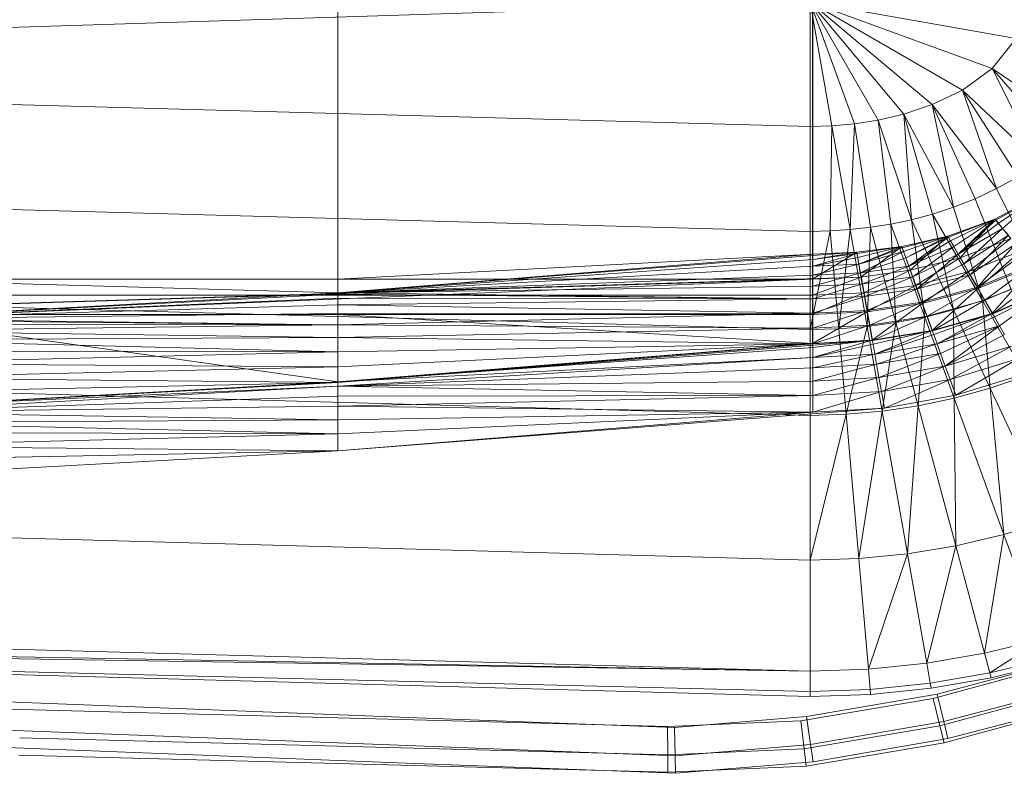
# Model space of a CAD drawing. Header units: metres. Extents: x 391.1 to 427.5, y 12.7 to 28.4.
# Tile 97 of 151: x 407.872 to 408.111, y 27.045 to 27.227. Entities that reach past the tile are written whole.
import ezdxf

# ---------------------------------------------------------------- set-up
doc = ezdxf.new("R2010")
doc.units = ezdxf.units.M
doc.layers.add('A-DETL-____-MBND', color=7, linetype='Continuous', lineweight=18)
doc.layers.add('A-GENM-____-OTLN', color=7, linetype='Continuous', lineweight=18)

# ---------------------------------------------------------------- blocks, each defined once
blk = doc.blocks.new('Family - LONDR55-XX_ZZ-ARQ-CAA-M3D-Londres55-154724-04_ENLLUMENAT_P1')
at = {"layer": 'A-DETL-____-MBND', "color": 253, "true_color": 0xaaaaaa}
for p, q in [((0.3742, 0.40749), (0.36709, 0.72691)), ((0.3742, 0.40749), (0.36709, 0.72691)), ((0.21897, 0.7262), (0.20299, 0.21652)), ((0.21897, 0.7262), (0.23305, 0.21652)), ((0.24439, 0.7262), (0.25847, 0.21652)), ((0.26816, 0.7262), (0.28224, 0.21652)), ((0.28568, 0.7262), (0.26951, 0.2042)), ((0.26951, 0.2042), (0.28565, 0.7256)), ((0.26951, 0.2042), (0.28565, 0.7256)), ((0.27003, 0.21593), (0.28565, 0.7256)), ((0.27003, 0.21593), (0.28565, 0.7256)), ((0.28891, 0.7262), (0.30299, 0.21652)), ((0.32395, 0.7262), (0.33803, 0.21652)), ((0.35083, 0.7262), (0.36491, 0.21652)), ((0.35578, 0.7262), (0.36491, 0.21652)), ((0.35697, 0.7262), (0.36491, 0.21652)), ((0.35697, 0.7262), (0.36986, 0.21652)), ((0.35697, 0.7262), (0.37104, 0.21652)), ((0.27003, 0.44571), (0.27003, 0.33082)), ((0.27003, 0.44571), (0.2733, 0.33082)), ((0.27003, 0.44571), (0.27003, 0.33082)), ((0.27003, 0.44571), (0.2733, 0.33082)), ((0.27003, 0.21593), (0.27965, 0.44571)), ((0.27003, 0.21593), (0.27965, 0.44571)), ((0.27003, 0.44571), (0.27003, 0.33082)), ((0.27003, 0.44571), (0.27003, 0.33082)), ((0.27965, 0.44571), (0.2733, 0.33082)), ((0.2733, 0.33082), (0.27965, 0.44571)), ((0.27965, 0.44571), (0.2733, 0.33082)), ((0.2733, 0.33082), (0.27965, 0.44571)), ((0.27965, 0.44571), (0.27362, 0.33082)), ((0.27362, 0.33082), (0.27965, 0.44571)), ((0.27392, 0.44571), (0.27392, 0.33082)), ((0.27392, 0.44571), (0.27392, 0.33082)), ((0.27965, 0.44571), (0.2746, 0.33082)), ((0.2746, 0.33082), (0.27965, 0.44571)), ((0.27965, 0.44571), (0.2762, 0.33082)), ((0.2762, 0.33082), (0.27965, 0.44571)), ((0.27965, 0.44571), (0.27837, 0.33082)), ((0.27837, 0.33082), (0.27965, 0.44571)), ((0.27859, 0.44571), (0.27859, 0.33082)), ((0.27859, 0.44571), (0.29491, 0.33082)), ((0.27859, 0.44571), (0.27859, 0.33082)), ((0.27859, 0.44571), (0.29491, 0.33082)), ((0.27965, 0.44571), (0.28105, 0.33082)), ((0.27965, 0.44571), (0.28105, 0.33082)), ((0.27996, 0.44571), (0.28105, 0.33082)), ((0.27996, 0.44571), (0.28105, 0.33082)), ((0.28094, 0.44571), (0.28105, 0.33082)), ((0.28094, 0.44571), (0.28105, 0.33082)), ((0.28254, 0.44571), (0.28105, 0.33082)), ((0.28105, 0.33082), (0.28254, 0.44571)), ((0.28254, 0.44571), (0.28415, 0.33082)), ((0.28254, 0.44571), (0.28415, 0.33082)), ((0.28471, 0.44571), (0.28415, 0.33082)), ((0.28415, 0.33082), (0.28471, 0.44571)), ((0.28471, 0.44571), (0.28758, 0.33082)), ((0.28471, 0.44571), (0.28758, 0.33082)), ((0.28739, 0.44571), (0.28758, 0.33082)), ((0.28739, 0.44571), (0.28758, 0.33082)), ((0.29049, 0.44571), (0.28758, 0.33082)), ((0.28758, 0.33082), (0.29049, 0.44571)), ((0.29049, 0.44571), (0.29124, 0.33082)), ((0.29049, 0.44571), (0.29124, 0.33082)), ((0.29392, 0.44571), (0.29124, 0.33082)), ((0.29124, 0.33082), (0.29392, 0.44571)), ((0.29392, 0.44571), (0.29501, 0.33082)), ((0.29392, 0.44571), (0.29501, 0.33082)), ((0.30126, 0.44572), (0.29491, 0.33082)), ((0.29491, 0.33082), (0.30126, 0.44572)), ((0.29758, 0.44571), (0.29501, 0.33082)), ((0.29501, 0.33082), (0.29758, 0.44571)), ((0.29501, 0.33082), (0.30135, 0.44571)), ((0.30126, 0.44572), (0.29591, 0.33077)), ((0.29591, 0.33077), (0.30126, 0.44572)), ((0.29591, 0.33077), (0.30226, 0.44566)), ((0.29591, 0.33077), (0.30226, 0.44566)), ((0.30226, 0.44566), (0.29837, 0.33077)), ((0.29837, 0.33077), (0.30226, 0.44566)), ((0.30226, 0.44566), (0.3008, 0.33077)), ((0.3008, 0.33077), (0.30226, 0.44566)), ((0.30226, 0.44566), (0.30408, 0.33077)), ((0.30226, 0.44566), (0.30408, 0.33077)), ((0.30471, 0.44566), (0.30408, 0.33077)), ((0.30408, 0.33077), (0.30471, 0.44566)), ((0.30471, 0.44566), (0.3075, 0.33077)), ((0.30471, 0.44566), (0.3075, 0.33077)), ((0.30715, 0.44566), (0.3075, 0.33077)), ((0.30715, 0.44566), (0.3075, 0.33077)), ((0.31043, 0.44566), (0.3075, 0.33077)), ((0.3075, 0.33077), (0.31043, 0.44566)), ((0.31043, 0.44566), (0.3116, 0.33076)), ((0.31043, 0.44566), (0.3116, 0.33076)), ((0.31384, 0.44566), (0.3116, 0.33076)), ((0.3116, 0.33076), (0.31384, 0.44566)), ((0.3116, 0.33076), (0.31794, 0.44566)), ((0.37612, 0.31375), (0.37121, 0.44025)), ((0.37612, 0.31375), (0.37121, 0.44025)), ((0.37121, 0.44025), (0.37612, 0.31375)), ((0.37612, 0.31375), (0.37121, 0.44025)), ((0.37805, 0.44054), (0.38296, 0.31404)), ((0.37805, 0.44054), (0.38296, 0.31404)), ((0.38227, 0.44073), (0.38718, 0.31422)), ((0.38227, 0.44073), (0.38718, 0.31422)), ((0.37833, 0.25103), (0.3742, 0.40749)), ((0.37833, 0.25103), (0.3742, 0.40749)), ((0.38517, 0.25097), (0.38104, 0.40776)), ((0.38517, 0.25097), (0.38104, 0.40776)), ((0.3894, 0.25093), (0.38526, 0.40793)), ((0.3894, 0.25093), (0.38526, 0.40793)), ((0.13594, 0.33082), (0.27003, 0.33082)), ((0.13594, 0.33082), (0.27003, 0.33082)), ((0.13594, 0.33082), (0.27003, 0.33082)), ((0.13594, 0.33082), (0.27003, 0.33082)), ((0.26396, 0.21587), (0.27003, 0.33082)), ((0.2733, 0.33082), (0.26396, 0.21587)), ((0.26396, 0.21587), (0.27003, 0.33082)), ((0.2733, 0.33082), (0.26396, 0.21587)), ((0.26396, 0.21587), (0.2733, 0.33082)), ((0.26396, 0.21587), (0.27003, 0.33082)), ((0.26396, 0.21587), (0.27003, 0.33082)), ((0.2733, 0.33082), (0.26428, 0.21587)), ((0.26428, 0.21587), (0.2733, 0.33082)), ((0.2733, 0.33082), (0.26526, 0.21587)), ((0.26526, 0.21587), (0.2733, 0.33082)), ((0.2733, 0.33082), (0.26686, 0.21587)), ((0.26686, 0.21587), (0.2733, 0.33082)), ((0.2733, 0.33082), (0.26903, 0.21587)), ((0.26903, 0.21587), (0.2733, 0.33082)), ((0.27003, 0.33082), (0.27003, 0.21593)), ((0.27003, 0.33082), (0.2733, 0.33082)), ((0.27003, 0.33082), (0.27003, 0.21593)), ((0.2733, 0.33082), (0.27003, 0.21593)), ((0.27003, 0.33082), (0.27003, 0.21593)), ((0.27003, 0.21593), (0.2733, 0.33082)), ((0.27003, 0.21593), (0.27003, 0.33082)), ((0.27003, 0.33082), (0.27392, 0.33082)), ((0.27003, 0.33082), (0.27392, 0.33082)), ((0.27003, 0.33082), (0.27003, 0.21593)), ((0.2733, 0.33082), (0.2717, 0.21587)), ((0.2717, 0.21587), (0.2733, 0.33082)), ((0.2733, 0.33082), (0.27481, 0.21587)), ((0.2733, 0.33082), (0.27362, 0.33082)), ((0.2733, 0.33082), (0.27481, 0.21587)), ((0.2733, 0.33082), (0.27362, 0.33082)), ((0.27362, 0.33082), (0.27481, 0.21587)), ((0.27362, 0.33082), (0.2746, 0.33082)), ((0.27362, 0.33082), (0.27481, 0.21587)), ((0.27362, 0.33082), (0.2746, 0.33082)), ((0.27392, 0.33082), (0.27392, 0.21593)), ((0.27392, 0.33082), (0.27859, 0.33082)), ((0.27392, 0.33082), (0.27859, 0.33082)), ((0.27392, 0.33082), (0.27392, 0.21593)), ((0.2746, 0.33082), (0.27481, 0.21587)), ((0.2746, 0.33082), (0.2762, 0.33082)), ((0.2746, 0.33082), (0.27481, 0.21587)), ((0.2746, 0.33082), (0.2762, 0.33082)), ((0.2762, 0.33082), (0.27481, 0.21587)), ((0.27481, 0.21587), (0.2762, 0.33082)), ((0.2762, 0.33082), (0.27824, 0.21587)), ((0.2762, 0.33082), (0.27837, 0.33082)), ((0.2762, 0.33082), (0.27824, 0.21587)), ((0.2762, 0.33082), (0.27837, 0.33082)), ((0.27837, 0.33082), (0.27824, 0.21587)), ((0.27824, 0.21587), (0.27837, 0.33082)), ((0.27824, 0.21587), (0.28105, 0.33082)), ((0.27824, 0.21587), (0.28105, 0.33082)), ((0.27837, 0.33082), (0.28105, 0.33082)), ((0.27837, 0.33082), (0.28105, 0.33082)), ((0.27859, 0.33082), (0.27859, 0.21593)), ((0.29491, 0.33082), (0.27859, 0.33082)), ((0.27859, 0.33082), (0.28557, 0.21593)), ((0.27859, 0.33082), (0.27859, 0.21593)), ((0.27859, 0.33082), (0.29491, 0.33082)), ((0.27859, 0.33082), (0.28557, 0.21593)), ((0.28105, 0.33082), (0.28189, 0.21587)), ((0.28105, 0.33082), (0.28415, 0.33082)), ((0.28105, 0.33082), (0.28189, 0.21587)), ((0.28105, 0.33082), (0.28415, 0.33082)), ((0.28415, 0.33082), (0.28189, 0.21587)), ((0.28189, 0.21587), (0.28415, 0.33082)), ((0.28415, 0.33082), (0.28567, 0.21587)), ((0.28415, 0.33082), (0.28758, 0.33082)), ((0.28415, 0.33082), (0.28758, 0.33082)), ((0.28415, 0.33082), (0.28567, 0.21587)), ((0.2849, 0.20142), (0.29501, 0.33082)), ((0.29491, 0.33082), (0.28557, 0.21593)), ((0.28557, 0.21593), (0.29491, 0.33082)), ((0.28758, 0.33082), (0.28567, 0.21587)), ((0.28567, 0.21587), (0.29501, 0.33082)), ((0.28567, 0.21587), (0.28758, 0.33082)), ((0.28567, 0.21587), (0.29124, 0.33082)), ((0.28567, 0.21587), (0.29124, 0.33082)), ((0.28567, 0.21587), (0.29501, 0.33082)), ((0.29491, 0.33082), (0.28657, 0.21587)), ((0.28657, 0.21587), (0.29491, 0.33082)), ((0.28758, 0.33082), (0.29124, 0.33082)), ((0.28758, 0.33082), (0.29124, 0.33082)), ((0.29491, 0.33082), (0.28902, 0.21587)), ((0.28902, 0.21587), (0.29491, 0.33082)), ((0.28902, 0.21587), (0.29591, 0.33077)), ((0.28902, 0.21587), (0.29591, 0.33077)), ((0.29124, 0.33082), (0.29501, 0.33082)), ((0.29124, 0.33082), (0.29501, 0.33082)), ((0.29591, 0.33077), (0.29146, 0.21587)), ((0.29146, 0.21587), (0.29591, 0.33077)), ((0.29591, 0.33077), (0.29474, 0.21587)), ((0.29474, 0.21587), (0.29591, 0.33077)), ((0.29491, 0.33082), (0.29591, 0.33077)), ((0.29491, 0.33082), (0.29591, 0.33077)), ((0.29591, 0.33077), (0.29816, 0.21587)), ((0.29591, 0.33077), (0.29837, 0.33077)), ((0.29591, 0.33077), (0.29816, 0.21587)), ((0.29591, 0.33077), (0.29837, 0.33077)), ((0.29837, 0.33077), (0.29816, 0.21587)), ((0.29816, 0.21587), (0.29837, 0.33077)), ((0.29816, 0.21587), (0.3008, 0.33077)), ((0.29816, 0.21587), (0.3008, 0.33077)), ((0.29837, 0.33077), (0.3008, 0.33077)), ((0.29837, 0.33077), (0.3008, 0.33077)), ((0.3008, 0.33077), (0.30225, 0.21587)), ((0.3008, 0.33077), (0.30408, 0.33077)), ((0.3008, 0.33077), (0.30225, 0.21587)), ((0.3008, 0.33077), (0.30408, 0.33077)), ((0.30124, 0.19854), (0.3116, 0.33076)), ((0.30408, 0.33077), (0.30225, 0.21587)), ((0.30225, 0.21587), (0.30408, 0.33077)), ((0.30225, 0.21587), (0.3075, 0.33077)), ((0.30225, 0.21587), (0.3075, 0.33077)), ((0.30225, 0.21587), (0.3116, 0.33076)), ((0.30225, 0.21587), (0.3116, 0.33076)), ((0.30408, 0.33077), (0.3075, 0.33077)), ((0.30408, 0.33077), (0.3075, 0.33077)), ((0.3075, 0.33077), (0.3116, 0.33076)), ((0.3075, 0.33077), (0.3116, 0.33076)), ((0.37858, 0.24933), (0.37612, 0.31375)), ((0.37858, 0.24933), (0.37612, 0.31375)), ((0.37612, 0.31375), (0.37858, 0.24933)), ((0.37858, 0.24933), (0.37612, 0.31375)), ((0.38296, 0.31404), (0.38543, 0.24916)), ((0.38296, 0.31404), (0.38543, 0.24916)), ((0.38718, 0.31422), (0.38966, 0.24905)), ((0.38718, 0.31422), (0.38966, 0.24905)), ((0.37692, 0.21873), (0.37833, 0.25103)), ((0.37692, 0.21873), (0.37833, 0.25103)), ((0.38517, 0.25097), (0.37833, 0.25103)), ((0.37833, 0.25103), (0.38517, 0.25097)), ((0.38373, 0.21793), (0.38517, 0.25097)), ((0.38373, 0.21793), (0.38517, 0.25097)), ((0.3894, 0.25093), (0.38517, 0.25097)), ((0.38517, 0.25097), (0.3894, 0.25093)), ((0.38794, 0.21744), (0.3894, 0.25093)), ((0.38794, 0.21744), (0.3894, 0.25093)), ((0.3759, 0.21736), (0.37858, 0.24933)), ((0.3759, 0.21736), (0.37858, 0.24933)), ((0.37858, 0.24933), (0.3759, 0.21736)), ((0.3759, 0.21736), (0.37858, 0.24933)), ((0.38543, 0.24916), (0.37858, 0.24933)), ((0.37858, 0.24933), (0.38543, 0.24916)), ((0.38543, 0.24916), (0.38269, 0.2164)), ((0.38543, 0.24916), (0.38269, 0.2164)), ((0.38966, 0.24905), (0.38543, 0.24916)), ((0.38543, 0.24916), (0.38966, 0.24905)), ((0.38966, 0.24905), (0.38688, 0.2158)), ((0.38966, 0.24905), (0.38688, 0.2158)), ((0.37046, 0.18578), (0.3759, 0.21736)), ((0.37046, 0.18578), (0.3759, 0.21736)), ((0.3759, 0.21736), (0.37046, 0.18578)), ((0.37046, 0.18578), (0.3759, 0.21736)), ((0.37152, 0.18674), (0.37692, 0.21873)), ((0.37152, 0.18674), (0.37692, 0.21873)), ((0.38269, 0.2164), (0.3759, 0.21736)), ((0.3759, 0.21736), (0.38269, 0.2164)), ((0.38373, 0.21793), (0.37692, 0.21873)), ((0.37692, 0.21873), (0.38373, 0.21793)), ((0.3782, 0.18512), (0.38373, 0.21793)), ((0.3782, 0.18512), (0.38373, 0.21793)), ((0.38232, 0.18411), (0.38794, 0.21744)), ((0.38232, 0.18411), (0.38794, 0.21744)), ((0.38794, 0.21744), (0.38373, 0.21793)), ((0.38373, 0.21793), (0.38794, 0.21744)), ((0.27003, 0.21593), (0.13594, 0.21593)), ((0.13594, 0.21593), (0.27003, 0.21593)), ((0.142, 0.21587), (0.26396, 0.21587)), ((0.142, 0.21587), (0.26396, 0.21587)), ((0.20299, 0.21652), (0.21178, 0.16667)), ((0.20299, 0.21652), (0.21904, 0.17244)), ((0.23305, 0.21652), (0.20299, 0.21652)), ((0.20299, 0.21652), (0.22426, 0.17968)), ((0.20299, 0.21652), (0.22776, 0.18699)), ((0.20299, 0.21652), (0.23005, 0.19381)), ((0.20299, 0.21652), (0.23151, 0.20005)), ((0.20299, 0.21652), (0.23241, 0.20581)), ((0.20299, 0.21652), (0.2329, 0.21124)), ((0.23305, 0.21652), (0.2329, 0.21124)), ((0.25847, 0.21652), (0.23305, 0.21652)), ((0.25847, 0.21652), (0.25836, 0.21167)), ((0.28224, 0.21652), (0.25836, 0.21167)), ((0.25847, 0.21652), (0.28224, 0.21652)), ((0.26352, 0.20519), (0.27003, 0.21593)), ((0.26352, 0.20519), (0.27003, 0.21593)), ((0.26396, 0.21587), (0.26352, 0.20519)), ((0.26352, 0.20519), (0.26526, 0.21587)), ((0.26352, 0.20519), (0.26396, 0.21587)), ((0.26352, 0.20519), (0.26428, 0.21587)), ((0.26352, 0.20519), (0.26428, 0.21587)), ((0.26352, 0.20519), (0.26526, 0.21587)), ((0.26352, 0.20519), (0.26396, 0.21587)), ((0.26352, 0.20519), (0.26396, 0.21587)), ((0.26526, 0.21587), (0.26383, 0.20514)), ((0.26383, 0.20514), (0.26686, 0.21587)), ((0.26383, 0.20514), (0.26526, 0.21587)), ((0.26383, 0.20514), (0.26686, 0.21587)), ((0.27003, 0.21593), (0.26396, 0.21587)), ((0.26396, 0.21587), (0.27003, 0.21593)), ((0.26396, 0.21587), (0.27003, 0.21593)), ((0.26396, 0.21587), (0.26428, 0.21587)), ((0.26396, 0.21587), (0.26428, 0.21587)), ((0.26428, 0.21587), (0.26526, 0.21587)), ((0.26428, 0.21587), (0.26526, 0.21587)), ((0.26686, 0.21587), (0.2648, 0.20497)), ((0.2648, 0.20497), (0.26686, 0.21587)), ((0.26526, 0.21587), (0.26686, 0.21587)), ((0.26526, 0.21587), (0.26686, 0.21587)), ((0.26686, 0.21587), (0.26637, 0.20469)), ((0.26637, 0.20469), (0.26686, 0.21587)), ((0.26637, 0.20469), (0.26903, 0.21587)), ((0.26637, 0.20469), (0.26903, 0.21587)), ((0.26686, 0.21587), (0.26903, 0.21587)), ((0.26686, 0.21587), (0.26903, 0.21587)), ((0.26903, 0.21587), (0.26851, 0.20431)), ((0.26851, 0.20431), (0.26903, 0.21587)), ((0.26851, 0.20431), (0.2717, 0.21587)), ((0.26851, 0.20431), (0.2717, 0.21587)), ((0.26903, 0.21587), (0.2717, 0.21587)), ((0.26903, 0.21587), (0.2717, 0.21587)), ((0.27003, 0.21593), (0.26951, 0.2042)), ((0.26951, 0.2042), (0.27003, 0.21593)), ((0.27003, 0.21593), (0.26951, 0.2042)), ((0.26951, 0.2042), (0.27003, 0.21593)), ((0.26951, 0.2042), (0.27392, 0.21593)), ((0.26951, 0.2042), (0.27392, 0.21593)), ((0.27003, 0.21593), (0.27392, 0.21593)), ((0.27003, 0.21593), (0.27392, 0.21593)), ((0.2717, 0.21587), (0.27115, 0.20385)), ((0.27115, 0.20385), (0.2717, 0.21587)), ((0.27115, 0.20385), (0.27481, 0.21587)), ((0.27115, 0.20385), (0.27481, 0.21587)), ((0.2717, 0.21587), (0.27481, 0.21587)), ((0.2717, 0.21587), (0.27481, 0.21587)), ((0.27392, 0.21593), (0.27334, 0.20352)), ((0.27334, 0.20352), (0.27392, 0.21593)), ((0.27334, 0.20352), (0.27859, 0.21593)), ((0.27334, 0.20352), (0.27859, 0.21593)), ((0.27392, 0.21593), (0.27859, 0.21593)), ((0.27392, 0.21593), (0.27859, 0.21593)), ((0.27481, 0.21587), (0.2742, 0.20331)), ((0.2742, 0.20331), (0.27481, 0.21587)), ((0.2742, 0.20331), (0.27824, 0.21587)), ((0.2742, 0.20331), (0.27824, 0.21587)), ((0.27481, 0.21587), (0.27824, 0.21587)), ((0.27481, 0.21587), (0.27824, 0.21587)), ((0.27824, 0.21587), (0.27758, 0.20272)), ((0.27758, 0.20272), (0.27824, 0.21587)), ((0.27758, 0.20272), (0.28189, 0.21587)), ((0.27758, 0.20272), (0.28189, 0.21587)), ((0.27859, 0.21593), (0.27794, 0.20271)), ((0.27794, 0.20271), (0.27859, 0.21593)), ((0.27794, 0.20271), (0.28557, 0.21593)), ((0.27794, 0.20271), (0.28557, 0.21593)), ((0.27824, 0.21587), (0.28189, 0.21587)), ((0.27824, 0.21587), (0.28189, 0.21587)), ((0.27859, 0.21593), (0.28557, 0.21593)), ((0.28557, 0.21593), (0.27859, 0.21593)), ((0.28189, 0.21587), (0.28118, 0.20208)), ((0.28118, 0.20208), (0.28189, 0.21587)), ((0.28118, 0.20208), (0.28567, 0.21587)), ((0.28118, 0.20208), (0.28567, 0.21587)), ((0.28189, 0.21587), (0.28567, 0.21587)), ((0.28189, 0.21587), (0.28567, 0.21587)), ((0.28224, 0.21652), (0.28205, 0.2096)), ((0.28224, 0.21652), (0.30299, 0.21652)), ((0.28557, 0.21593), (0.28482, 0.2015)), ((0.28482, 0.2015), (0.28557, 0.21593)), ((0.28482, 0.2015), (0.28657, 0.21587)), ((0.28482, 0.2015), (0.28902, 0.21587)), ((0.28482, 0.2015), (0.28657, 0.21587)), ((0.28482, 0.2015), (0.28902, 0.21587)), ((0.28567, 0.21587), (0.2849, 0.20142)), ((0.2849, 0.20142), (0.28567, 0.21587)), ((0.28557, 0.21593), (0.28657, 0.21587)), ((0.28557, 0.21593), (0.28657, 0.21587)), ((0.28902, 0.21587), (0.28579, 0.20127)), ((0.28579, 0.20127), (0.28902, 0.21587)), ((0.28657, 0.21587), (0.28902, 0.21587)), ((0.28657, 0.21587), (0.28902, 0.21587)), ((0.28902, 0.21587), (0.28821, 0.20085)), ((0.28821, 0.20085), (0.28902, 0.21587)), ((0.28821, 0.20085), (0.29146, 0.21587)), ((0.28821, 0.20085), (0.29146, 0.21587)), ((0.28902, 0.21587), (0.29146, 0.21587)), ((0.28902, 0.21587), (0.29146, 0.21587)), ((0.29146, 0.21587), (0.29061, 0.20042)), ((0.29061, 0.20042), (0.29146, 0.21587)), ((0.29061, 0.20042), (0.29474, 0.21587)), ((0.29061, 0.20042), (0.29474, 0.21587)), ((0.29146, 0.21587), (0.29474, 0.21587)), ((0.29146, 0.21587), (0.29474, 0.21587)), ((0.29474, 0.21587), (0.29384, 0.19985)), ((0.29384, 0.19985), (0.29474, 0.21587)), ((0.29384, 0.19985), (0.29816, 0.21587)), ((0.29384, 0.19985), (0.29816, 0.21587)), ((0.29474, 0.21587), (0.29816, 0.21587)), ((0.29474, 0.21587), (0.29816, 0.21587)), ((0.29816, 0.21587), (0.2972, 0.19926)), ((0.2972, 0.19926), (0.29816, 0.21587)), ((0.2972, 0.19926), (0.30225, 0.21587)), ((0.2972, 0.19926), (0.30225, 0.21587)), ((0.29816, 0.21587), (0.30225, 0.21587)), ((0.29816, 0.21587), (0.30225, 0.21587)), ((0.30225, 0.21587), (0.30124, 0.19854)), ((0.30124, 0.19854), (0.30225, 0.21587)), ((0.30299, 0.21652), (0.30274, 0.20779)), ((0.33803, 0.21652), (0.30274, 0.20779)), ((0.30299, 0.21652), (0.33803, 0.21652)), ((0.33803, 0.21652), (0.33765, 0.20474)), ((0.33803, 0.21652), (0.36491, 0.21652)), ((0.36491, 0.21652), (0.36443, 0.20239)), ((0.36986, 0.21652), (0.36491, 0.21652)), ((0.36986, 0.21652), (0.36936, 0.20196)), ((0.37104, 0.21652), (0.36986, 0.21652)), ((0.37104, 0.21652), (0.37054, 0.20186)), ((0.38269, 0.2164), (0.37714, 0.18417)), ((0.38269, 0.2164), (0.37714, 0.18417)), ((0.38688, 0.2158), (0.38126, 0.18317)), ((0.38688, 0.2158), (0.38126, 0.18317)), ((0.38688, 0.2158), (0.38269, 0.2164)), ((0.38269, 0.2164), (0.38688, 0.2158)), ((0.2329, 0.21124), (0.23241, 0.20581)), ((0.25836, 0.21167), (0.2329, 0.21124)), ((0.2329, 0.21124), (0.25803, 0.20681)), ((0.25836, 0.21167), (0.25803, 0.20681)), ((0.25836, 0.21167), (0.28205, 0.2096)), ((0.28205, 0.2096), (0.25803, 0.20681)), ((0.28205, 0.2096), (0.28149, 0.20268)), ((0.30274, 0.20779), (0.28149, 0.20268)), ((0.28205, 0.2096), (0.30274, 0.20779)), ((0.30274, 0.20779), (0.30196, 0.19907)), ((0.30274, 0.20779), (0.33765, 0.20474)), ((0.23241, 0.20581), (0.23151, 0.20005)), ((0.25803, 0.20681), (0.23241, 0.20581)), ((0.23241, 0.20581), (0.25747, 0.20192)), ((0.25803, 0.20681), (0.25747, 0.20192)), ((0.25803, 0.20681), (0.28149, 0.20268)), ((0.26352, 0.20519), (0.26214, 0.19434)), ((0.26214, 0.19434), (0.26352, 0.20519)), ((0.26352, 0.20519), (0.26214, 0.19434)), ((0.26214, 0.19434), (0.26352, 0.20519)), ((0.26214, 0.19434), (0.26383, 0.20514)), ((0.26214, 0.19434), (0.26383, 0.20514)), ((0.26214, 0.19434), (0.2648, 0.20497)), ((0.26214, 0.19434), (0.2648, 0.20497)), ((0.26352, 0.20519), (0.26383, 0.20514)), ((0.26352, 0.20519), (0.26383, 0.20514)), ((0.26352, 0.20519), (0.26951, 0.2042)), ((0.26352, 0.20519), (0.26951, 0.2042)), ((0.26383, 0.20514), (0.2648, 0.20497)), ((0.26383, 0.20514), (0.2648, 0.20497)), ((0.2648, 0.20497), (0.26637, 0.20469)), ((0.2648, 0.20497), (0.26637, 0.20469)), ((0.28149, 0.20268), (0.25747, 0.20192)), ((0.26214, 0.19434), (0.26637, 0.20469)), ((0.26214, 0.19434), (0.26637, 0.20469)), ((0.26214, 0.19434), (0.26951, 0.2042)), ((0.26214, 0.19434), (0.26951, 0.2042)), ((0.26637, 0.20469), (0.26244, 0.19423)), ((0.26244, 0.19423), (0.26637, 0.20469)), ((0.26637, 0.20469), (0.26336, 0.19389)), ((0.26336, 0.19389), (0.26637, 0.20469)), ((0.26336, 0.19389), (0.26851, 0.20431)), ((0.26336, 0.19389), (0.26851, 0.20431)), ((0.26851, 0.20431), (0.26486, 0.19335)), ((0.26486, 0.19335), (0.26851, 0.20431)), ((0.26637, 0.20469), (0.26851, 0.20431)), ((0.26637, 0.20469), (0.26851, 0.20431)), ((0.26851, 0.20431), (0.2669, 0.1926)), ((0.2669, 0.1926), (0.26851, 0.20431)), ((0.2669, 0.1926), (0.27115, 0.20385)), ((0.2669, 0.1926), (0.27115, 0.20385)), ((0.26951, 0.2042), (0.26786, 0.19232)), ((0.26951, 0.2042), (0.26786, 0.19232)), ((0.26786, 0.19232), (0.26951, 0.2042)), ((0.26786, 0.19232), (0.27334, 0.20352)), ((0.26786, 0.19232), (0.27334, 0.20352)), ((0.26851, 0.20431), (0.27115, 0.20385)), ((0.26851, 0.20431), (0.27115, 0.20385)), ((0.27115, 0.20385), (0.26942, 0.19169)), ((0.26942, 0.19169), (0.27115, 0.20385)), ((0.26942, 0.19169), (0.2742, 0.20331)), ((0.26942, 0.19169), (0.2742, 0.20331)), ((0.26951, 0.2042), (0.27334, 0.20352)), ((0.26951, 0.2042), (0.27334, 0.20352)), ((0.27115, 0.20385), (0.2742, 0.20331)), ((0.27115, 0.20385), (0.2742, 0.20331)), ((0.27334, 0.20352), (0.27152, 0.19099)), ((0.27152, 0.19099), (0.27334, 0.20352)), ((0.27152, 0.19099), (0.27794, 0.20271)), ((0.27152, 0.19099), (0.27794, 0.20271)), ((0.2742, 0.20331), (0.27233, 0.19063)), ((0.27233, 0.19063), (0.2742, 0.20331)), ((0.27233, 0.19063), (0.27758, 0.20272)), ((0.27233, 0.19063), (0.27758, 0.20272)), ((0.27334, 0.20352), (0.27794, 0.20271)), ((0.27334, 0.20352), (0.27794, 0.20271)), ((0.2742, 0.20331), (0.27758, 0.20272)), ((0.2742, 0.20331), (0.27758, 0.20272)), ((0.27758, 0.20272), (0.27556, 0.18945)), ((0.27556, 0.18945), (0.27758, 0.20272)), ((0.27794, 0.20271), (0.27591, 0.18939)), ((0.27591, 0.18939), (0.27794, 0.20271)), ((0.27758, 0.20272), (0.28118, 0.20208)), ((0.27758, 0.20272), (0.28118, 0.20208)), ((0.27794, 0.20271), (0.28482, 0.2015)), ((0.27794, 0.20271), (0.28482, 0.2015)), ((0.28149, 0.20268), (0.28055, 0.19574)), ((0.28149, 0.20268), (0.30196, 0.19907)), ((0.33765, 0.20474), (0.30196, 0.19907)), ((0.33765, 0.20474), (0.3365, 0.19298)), ((0.33765, 0.20474), (0.36443, 0.20239)), ((0.25747, 0.20192), (0.25668, 0.19698)), ((0.25747, 0.20192), (0.28055, 0.19574)), ((0.27556, 0.18945), (0.28118, 0.20208)), ((0.27556, 0.18945), (0.28118, 0.20208)), ((0.27591, 0.18939), (0.28482, 0.2015)), ((0.27591, 0.18939), (0.28482, 0.2015)), ((0.28118, 0.20208), (0.27899, 0.1882)), ((0.27899, 0.1882), (0.28118, 0.20208)), ((0.27899, 0.1882), (0.2849, 0.20142)), ((0.27899, 0.1882), (0.2849, 0.20142)), ((0.28118, 0.20208), (0.2849, 0.20142)), ((0.28118, 0.20208), (0.2849, 0.20142)), ((0.28482, 0.2015), (0.28247, 0.187)), ((0.28247, 0.187), (0.28482, 0.2015)), ((0.28247, 0.187), (0.28579, 0.20127)), ((0.28247, 0.187), (0.28579, 0.20127)), ((0.28247, 0.187), (0.28821, 0.20085)), ((0.28247, 0.187), (0.28821, 0.20085)), ((0.2849, 0.20142), (0.28254, 0.18691)), ((0.28821, 0.20085), (0.28339, 0.18661)), ((0.28339, 0.18661), (0.28821, 0.20085)), ((0.28482, 0.2015), (0.28579, 0.20127)), ((0.28482, 0.2015), (0.28579, 0.20127)), ((0.28821, 0.20085), (0.28569, 0.18577)), ((0.28569, 0.18577), (0.28821, 0.20085)), ((0.28569, 0.18577), (0.29061, 0.20042)), ((0.28569, 0.18577), (0.29061, 0.20042)), ((0.28579, 0.20127), (0.28821, 0.20085)), ((0.28579, 0.20127), (0.28821, 0.20085)), ((0.29061, 0.20042), (0.28798, 0.18494)), ((0.28798, 0.18494), (0.29061, 0.20042)), ((0.28821, 0.20085), (0.29061, 0.20042)), ((0.28821, 0.20085), (0.29061, 0.20042)), ((0.29061, 0.20042), (0.29384, 0.19985)), ((0.29061, 0.20042), (0.29384, 0.19985)), ((0.36443, 0.20239), (0.3365, 0.19298)), ((0.36443, 0.20239), (0.363, 0.1883)), ((0.36443, 0.20239), (0.36936, 0.20196)), ((0.36936, 0.20196), (0.36787, 0.18745)), ((0.37054, 0.20186), (0.36904, 0.18724)), ((0.36936, 0.20196), (0.37054, 0.20186)), ((0.23151, 0.20005), (0.23005, 0.19381)), ((0.23151, 0.20005), (0.25562, 0.19198)), ((0.25668, 0.19698), (0.23151, 0.20005)), ((0.30196, 0.19907), (0.28055, 0.19574)), ((0.28798, 0.18494), (0.29384, 0.19985)), ((0.28798, 0.18494), (0.29384, 0.19985)), ((0.29384, 0.19985), (0.29107, 0.18381)), ((0.29107, 0.18381), (0.29384, 0.19985)), ((0.29107, 0.18381), (0.2972, 0.19926)), ((0.29107, 0.18381), (0.2972, 0.19926)), ((0.29384, 0.19985), (0.2972, 0.19926)), ((0.29384, 0.19985), (0.2972, 0.19926)), ((0.2972, 0.19926), (0.29428, 0.18265)), ((0.29428, 0.18265), (0.2972, 0.19926)), ((0.29428, 0.18265), (0.30124, 0.19854)), ((0.29428, 0.18265), (0.30124, 0.19854)), ((0.2972, 0.19926), (0.30124, 0.19854)), ((0.2972, 0.19926), (0.30124, 0.19854)), ((0.30124, 0.19854), (0.29813, 0.18124)), ((0.30196, 0.19907), (0.30067, 0.19035)), ((0.30196, 0.19907), (0.3365, 0.19298)), ((0.25668, 0.19698), (0.25562, 0.19198)), ((0.25668, 0.19698), (0.27921, 0.18878)), ((0.28055, 0.19574), (0.25668, 0.19698)), ((0.28055, 0.19574), (0.27921, 0.18878)), ((0.28055, 0.19574), (0.30067, 0.19035)), ((0.23005, 0.19381), (0.22776, 0.18699)), ((0.23005, 0.19381), (0.25259, 0.18179)), ((0.25562, 0.19198), (0.23005, 0.19381)), ((0.23005, 0.19381), (0.25427, 0.18692)), ((0.26214, 0.19434), (0.25959, 0.18319)), ((0.25959, 0.18319), (0.26214, 0.19434)), ((0.26214, 0.19434), (0.25959, 0.18319)), ((0.25959, 0.18319), (0.26214, 0.19434)), ((0.25959, 0.18319), (0.26244, 0.19423)), ((0.25959, 0.18319), (0.26244, 0.19423)), ((0.25959, 0.18319), (0.26336, 0.19389)), ((0.25959, 0.18319), (0.26336, 0.19389)), ((0.25959, 0.18319), (0.26486, 0.19335)), ((0.25959, 0.18319), (0.26486, 0.19335)), ((0.26486, 0.19335), (0.25986, 0.18303)), ((0.25986, 0.18303), (0.26486, 0.19335)), ((0.26214, 0.19434), (0.26244, 0.19423)), ((0.26214, 0.19434), (0.26244, 0.19423)), ((0.26214, 0.19434), (0.26786, 0.19232)), ((0.26214, 0.19434), (0.26786, 0.19232)), ((0.26244, 0.19423), (0.26336, 0.19389)), ((0.26244, 0.19423), (0.26336, 0.19389)), ((0.26336, 0.19389), (0.26486, 0.19335)), ((0.26336, 0.19389), (0.26486, 0.19335)), ((0.26486, 0.19335), (0.2669, 0.1926)), ((0.26486, 0.19335), (0.2669, 0.1926)), ((0.3365, 0.19298), (0.30067, 0.19035)), ((0.3365, 0.19298), (0.33458, 0.18126)), ((0.3365, 0.19298), (0.363, 0.1883)), ((0.25562, 0.19198), (0.25427, 0.18692)), ((0.25562, 0.19198), (0.27744, 0.1818)), ((0.27921, 0.18878), (0.25562, 0.19198)), ((0.25959, 0.18319), (0.26786, 0.19232)), ((0.25959, 0.18319), (0.26786, 0.19232)), ((0.25986, 0.18303), (0.2669, 0.1926)), ((0.25986, 0.18303), (0.2669, 0.1926)), ((0.2669, 0.1926), (0.26071, 0.18254)), ((0.26071, 0.18254), (0.2669, 0.1926)), ((0.2669, 0.1926), (0.26209, 0.18174)), ((0.26209, 0.18174), (0.2669, 0.1926)), ((0.26209, 0.18174), (0.26942, 0.19169)), ((0.26209, 0.18174), (0.26942, 0.19169)), ((0.26942, 0.19169), (0.26397, 0.18066)), ((0.26397, 0.18066), (0.26942, 0.19169)), ((0.26397, 0.18066), (0.27233, 0.19063)), ((0.26397, 0.18066), (0.27233, 0.19063)), ((0.26786, 0.19232), (0.26487, 0.18021)), ((0.26786, 0.19232), (0.26487, 0.18021)), ((0.26487, 0.18021), (0.26786, 0.19232)), ((0.26487, 0.18021), (0.27152, 0.19099)), ((0.26487, 0.18021), (0.27152, 0.19099)), ((0.27233, 0.19063), (0.26629, 0.17932)), ((0.26629, 0.17932), (0.27233, 0.19063)), ((0.2669, 0.1926), (0.26942, 0.19169)), ((0.2669, 0.1926), (0.26942, 0.19169)), ((0.26786, 0.19232), (0.27152, 0.19099)), ((0.26786, 0.19232), (0.27152, 0.19099)), ((0.27152, 0.19099), (0.26824, 0.17826)), ((0.26824, 0.17826), (0.27152, 0.19099)), ((0.27233, 0.19063), (0.26898, 0.17777)), ((0.26898, 0.17777), (0.27233, 0.19063)), ((0.26942, 0.19169), (0.27233, 0.19063)), ((0.26942, 0.19169), (0.27233, 0.19063)), ((0.27152, 0.19099), (0.27591, 0.18939)), ((0.27152, 0.19099), (0.27591, 0.18939)), ((0.27233, 0.19063), (0.27556, 0.18945)), ((0.27233, 0.19063), (0.27556, 0.18945)), ((0.26824, 0.17826), (0.27591, 0.18939)), ((0.26824, 0.17826), (0.27591, 0.18939)), ((0.26898, 0.17777), (0.27556, 0.18945)), ((0.26898, 0.17777), (0.27556, 0.18945)), ((0.27556, 0.18945), (0.27195, 0.17605)), ((0.27195, 0.17605), (0.27556, 0.18945)), ((0.27195, 0.17605), (0.27899, 0.1882)), ((0.27195, 0.17605), (0.27899, 0.1882)), ((0.27591, 0.18939), (0.27228, 0.17592)), ((0.27228, 0.17592), (0.27591, 0.18939)), ((0.27899, 0.1882), (0.27512, 0.17422)), ((0.27512, 0.17422), (0.27899, 0.1882)), ((0.27556, 0.18945), (0.27899, 0.1882)), ((0.27556, 0.18945), (0.27899, 0.1882)), ((0.27591, 0.18939), (0.28247, 0.187)), ((0.27591, 0.18939), (0.28247, 0.187)), ((0.27921, 0.18878), (0.27744, 0.1818)), ((0.27899, 0.1882), (0.28254, 0.18691)), ((0.27899, 0.1882), (0.28254, 0.18691)), ((0.30067, 0.19035), (0.27921, 0.18878)), ((0.27921, 0.18878), (0.29882, 0.18164)), ((0.30067, 0.19035), (0.29882, 0.18164)), ((0.30067, 0.19035), (0.33458, 0.18126)), ((0.363, 0.1883), (0.33458, 0.18126)), ((0.363, 0.1883), (0.36059, 0.17429)), ((0.363, 0.1883), (0.36787, 0.18745)), ((0.22776, 0.18699), (0.22426, 0.17968)), ((0.22776, 0.18699), (0.24811, 0.1714)), ((0.25259, 0.18179), (0.22776, 0.18699)), ((0.22776, 0.18699), (0.25056, 0.17661)), ((0.25427, 0.18692), (0.25259, 0.18179)), ((0.25427, 0.18692), (0.27521, 0.17482)), ((0.27744, 0.1818), (0.25427, 0.18692)), ((0.27228, 0.17592), (0.28247, 0.187)), ((0.27228, 0.17592), (0.28247, 0.187)), ((0.27512, 0.17422), (0.28254, 0.18691)), ((0.27512, 0.17422), (0.28254, 0.18691)), ((0.28247, 0.187), (0.27833, 0.17243)), ((0.27833, 0.17243), (0.28247, 0.187)), ((0.27833, 0.17243), (0.28339, 0.18661)), ((0.27833, 0.17243), (0.28339, 0.18661)), ((0.28254, 0.18691), (0.27838, 0.17234)), ((0.28247, 0.187), (0.28339, 0.18661)), ((0.28247, 0.187), (0.28339, 0.18661)), ((0.28339, 0.18661), (0.28569, 0.18577)), ((0.28339, 0.18661), (0.28569, 0.18577)), ((0.36301, 0.15553), (0.37152, 0.18674)), ((0.36301, 0.15553), (0.37152, 0.18674)), ((0.36787, 0.18745), (0.36537, 0.17301)), ((0.36904, 0.18724), (0.36651, 0.1727)), ((0.36787, 0.18745), (0.36904, 0.18724)), ((0.3782, 0.18512), (0.37152, 0.18674)), ((0.37152, 0.18674), (0.3782, 0.18512)), ((0.27833, 0.17243), (0.28569, 0.18577)), ((0.27833, 0.17243), (0.28569, 0.18577)), ((0.28569, 0.18577), (0.27917, 0.17189)), ((0.27917, 0.17189), (0.28569, 0.18577)), ((0.28569, 0.18577), (0.28129, 0.17066)), ((0.28129, 0.17066), (0.28569, 0.18577)), ((0.28129, 0.17066), (0.28798, 0.18494)), ((0.28129, 0.17066), (0.28798, 0.18494)), ((0.28129, 0.17066), (0.29107, 0.18381)), ((0.28129, 0.17066), (0.29107, 0.18381)), ((0.29107, 0.18381), (0.2834, 0.16944)), ((0.2834, 0.16944), (0.29107, 0.18381)), ((0.28569, 0.18577), (0.28798, 0.18494)), ((0.28569, 0.18577), (0.28798, 0.18494)), ((0.29107, 0.18381), (0.28624, 0.1678)), ((0.28624, 0.1678), (0.29107, 0.18381)), ((0.28798, 0.18494), (0.29107, 0.18381)), ((0.28798, 0.18494), (0.29107, 0.18381)), ((0.29107, 0.18381), (0.29428, 0.18265)), ((0.29107, 0.18381), (0.29428, 0.18265)), ((0.3623, 0.15485), (0.37046, 0.18578)), ((0.3623, 0.15485), (0.37046, 0.18578)), ((0.37046, 0.18578), (0.3623, 0.15485)), ((0.3623, 0.15485), (0.37046, 0.18578)), ((0.37714, 0.18417), (0.3688, 0.15261)), ((0.37714, 0.18417), (0.3688, 0.15261)), ((0.36951, 0.15326), (0.3782, 0.18512)), ((0.36951, 0.15326), (0.3782, 0.18512)), ((0.37714, 0.18417), (0.37046, 0.18578)), ((0.37046, 0.18578), (0.37714, 0.18417)), ((0.37352, 0.15186), (0.38232, 0.18411)), ((0.37352, 0.15186), (0.38232, 0.18411)), ((0.38126, 0.18317), (0.37714, 0.18417)), ((0.37714, 0.18417), (0.38126, 0.18317)), ((0.38232, 0.18411), (0.3782, 0.18512)), ((0.3782, 0.18512), (0.38232, 0.18411)), ((0.25259, 0.18179), (0.25056, 0.17661)), ((0.27521, 0.17482), (0.25259, 0.18179)), ((0.2555, 0.1718), (0.25959, 0.18319)), ((0.2555, 0.1718), (0.25959, 0.18319)), ((0.25959, 0.18319), (0.2555, 0.1718)), ((0.2555, 0.1718), (0.25959, 0.18319)), ((0.2555, 0.1718), (0.25986, 0.18303)), ((0.2555, 0.1718), (0.25986, 0.18303)), ((0.2555, 0.1718), (0.26071, 0.18254)), ((0.2555, 0.1718), (0.26071, 0.18254)), ((0.2555, 0.1718), (0.26209, 0.18174)), ((0.2555, 0.1718), (0.26209, 0.18174)), ((0.25959, 0.18319), (0.25986, 0.18303)), ((0.25959, 0.18319), (0.25986, 0.18303)), ((0.25959, 0.18319), (0.26487, 0.18021)), ((0.25959, 0.18319), (0.26487, 0.18021)), ((0.25986, 0.18303), (0.26071, 0.18254)), ((0.25986, 0.18303), (0.26071, 0.18254)), ((0.26071, 0.18254), (0.26209, 0.18174)), ((0.26071, 0.18254), (0.26209, 0.18174)), ((0.26209, 0.18174), (0.26397, 0.18066)), ((0.26209, 0.18174), (0.26397, 0.18066)), ((0.27744, 0.1818), (0.27521, 0.17482)), ((0.27744, 0.1818), (0.29641, 0.17296)), ((0.29882, 0.18164), (0.27744, 0.1818)), ((0.28624, 0.1678), (0.29428, 0.18265)), ((0.28624, 0.1678), (0.29428, 0.18265)), ((0.29428, 0.18265), (0.2892, 0.16609)), ((0.2892, 0.16609), (0.29428, 0.18265)), ((0.2892, 0.16609), (0.29813, 0.18124)), ((0.2892, 0.16609), (0.29813, 0.18124)), ((0.29813, 0.18124), (0.29275, 0.16404)), ((0.29428, 0.18265), (0.29813, 0.18124)), ((0.29428, 0.18265), (0.29813, 0.18124)), ((0.29882, 0.18164), (0.29641, 0.17296)), ((0.29882, 0.18164), (0.33187, 0.16961)), ((0.33458, 0.18126), (0.29882, 0.18164)), ((0.33458, 0.18126), (0.33187, 0.16961)), ((0.33458, 0.18126), (0.36059, 0.17429)), ((0.38126, 0.18317), (0.37282, 0.15122)), ((0.38126, 0.18317), (0.37282, 0.15122)), ((0.22426, 0.17968), (0.21904, 0.17244)), ((0.22426, 0.17968), (0.2418, 0.1611)), ((0.24811, 0.1714), (0.22426, 0.17968)), ((0.22426, 0.17968), (0.24521, 0.16621)), ((0.2555, 0.1718), (0.26397, 0.18066)), ((0.2555, 0.1718), (0.26397, 0.18066)), ((0.2555, 0.1718), (0.26487, 0.18021)), ((0.2555, 0.1718), (0.26487, 0.18021)), ((0.26397, 0.18066), (0.25574, 0.1716)), ((0.25574, 0.1716), (0.26397, 0.18066)), ((0.26397, 0.18066), (0.25649, 0.17097)), ((0.25649, 0.17097), (0.26397, 0.18066)), ((0.26397, 0.18066), (0.25772, 0.16994)), ((0.25772, 0.16994), (0.26397, 0.18066)), ((0.25772, 0.16994), (0.26629, 0.17932)), ((0.25772, 0.16994), (0.26629, 0.17932)), ((0.26629, 0.17932), (0.25938, 0.16855)), ((0.25938, 0.16855), (0.26629, 0.17932)), ((0.26487, 0.18021), (0.26018, 0.16795)), ((0.26487, 0.18021), (0.26018, 0.16795)), ((0.26018, 0.16795), (0.26487, 0.18021)), ((0.26397, 0.18066), (0.26629, 0.17932)), ((0.26397, 0.18066), (0.26629, 0.17932)), ((0.26487, 0.18021), (0.26824, 0.17826)), ((0.26487, 0.18021), (0.26824, 0.17826)), ((0.26629, 0.17932), (0.26898, 0.17777)), ((0.26629, 0.17932), (0.26898, 0.17777)), ((0.25056, 0.17661), (0.24811, 0.1714)), ((0.2725, 0.16785), (0.25056, 0.17661)), ((0.25938, 0.16855), (0.26898, 0.17777)), ((0.25938, 0.16855), (0.26898, 0.17777)), ((0.26018, 0.16795), (0.26824, 0.17826)), ((0.26018, 0.16795), (0.26824, 0.17826)), ((0.26898, 0.17777), (0.26143, 0.16682)), ((0.26143, 0.16682), (0.26898, 0.17777)), ((0.26824, 0.17826), (0.26317, 0.16545)), ((0.26317, 0.16545), (0.26824, 0.17826)), ((0.26824, 0.17826), (0.27228, 0.17592)), ((0.26824, 0.17826), (0.27228, 0.17592)), ((0.26898, 0.17777), (0.27195, 0.17605)), ((0.26898, 0.17777), (0.27195, 0.17605)), ((0.26143, 0.16682), (0.27195, 0.17605)), ((0.26143, 0.16682), (0.27195, 0.17605)), ((0.26317, 0.16545), (0.27228, 0.17592)), ((0.26317, 0.16545), (0.27228, 0.17592)), ((0.27195, 0.17605), (0.26381, 0.16483)), ((0.26381, 0.16483), (0.27195, 0.17605)), ((0.27195, 0.17605), (0.26644, 0.16263)), ((0.26644, 0.16263), (0.27195, 0.17605)), ((0.26644, 0.16263), (0.27512, 0.17422)), ((0.26644, 0.16263), (0.27512, 0.17422)), ((0.27228, 0.17592), (0.26675, 0.16244)), ((0.26675, 0.16244), (0.27228, 0.17592)), ((0.27512, 0.17422), (0.26924, 0.16028)), ((0.26924, 0.16028), (0.27512, 0.17422)), ((0.27195, 0.17605), (0.27512, 0.17422)), ((0.27195, 0.17605), (0.27512, 0.17422)), ((0.27228, 0.17592), (0.27833, 0.17243)), ((0.27228, 0.17592), (0.27833, 0.17243)), ((0.27521, 0.17482), (0.2725, 0.16785)), ((0.27512, 0.17422), (0.27838, 0.17234)), ((0.27512, 0.17422), (0.27838, 0.17234)), ((0.27521, 0.17482), (0.29339, 0.16433)), ((0.29641, 0.17296), (0.27521, 0.17482)), ((0.36059, 0.17429), (0.33187, 0.16961)), ((0.36059, 0.17429), (0.35719, 0.16039)), ((0.36059, 0.17429), (0.36537, 0.17301)), ((0.21904, 0.17244), (0.21178, 0.16667)), ((0.21904, 0.17244), (0.23328, 0.15155)), ((0.2418, 0.1611), (0.21904, 0.17244)), ((0.21904, 0.17244), (0.23783, 0.15617)), ((0.24946, 0.16048), (0.2555, 0.1718)), ((0.24946, 0.16048), (0.2555, 0.1718)), ((0.2555, 0.1718), (0.24946, 0.16048)), ((0.24946, 0.16048), (0.2555, 0.1718)), ((0.24946, 0.16048), (0.25574, 0.1716)), ((0.24946, 0.16048), (0.25574, 0.1716)), ((0.2555, 0.1718), (0.25574, 0.1716)), ((0.2555, 0.1718), (0.25574, 0.1716)), ((0.2555, 0.1718), (0.26018, 0.16795)), ((0.2555, 0.1718), (0.26018, 0.16795)), ((0.25574, 0.1716), (0.25649, 0.17097)), ((0.25574, 0.1716), (0.25649, 0.17097)), ((0.26675, 0.16244), (0.27833, 0.17243)), ((0.26675, 0.16244), (0.27833, 0.17243)), ((0.26924, 0.16028), (0.27838, 0.17234)), ((0.26924, 0.16028), (0.27838, 0.17234)), ((0.27833, 0.17243), (0.27209, 0.15796)), ((0.27209, 0.15796), (0.27833, 0.17243)), ((0.27209, 0.15796), (0.27917, 0.17189)), ((0.27209, 0.15796), (0.27917, 0.17189)), ((0.27838, 0.17234), (0.27213, 0.15785)), ((0.27833, 0.17243), (0.27917, 0.17189)), ((0.27833, 0.17243), (0.27917, 0.17189)), ((0.27917, 0.17189), (0.28129, 0.17066)), ((0.27917, 0.17189), (0.28129, 0.17066)), ((0.29641, 0.17296), (0.29339, 0.16433)), ((0.29641, 0.17296), (0.32833, 0.15807)), ((0.33187, 0.16961), (0.29641, 0.17296)), ((0.36537, 0.17301), (0.35719, 0.16039)), ((0.36537, 0.17301), (0.36184, 0.1587)), ((0.36651, 0.1727), (0.36296, 0.1583)), ((0.36537, 0.17301), (0.36651, 0.1727)), ((0.24811, 0.1714), (0.24521, 0.16621)), ((0.26924, 0.16093), (0.24811, 0.1714)), ((0.24946, 0.16048), (0.25649, 0.17097)), ((0.24946, 0.16048), (0.25649, 0.17097)), ((0.24946, 0.16048), (0.25772, 0.16994)), ((0.24946, 0.16048), (0.25772, 0.16994)), ((0.25649, 0.17097), (0.25772, 0.16994)), ((0.25649, 0.17097), (0.25772, 0.16994)), ((0.25772, 0.16994), (0.25938, 0.16855)), ((0.25772, 0.16994), (0.25938, 0.16855)), ((0.27209, 0.15796), (0.28129, 0.17066)), ((0.27209, 0.15796), (0.28129, 0.17066)), ((0.28129, 0.17066), (0.2834, 0.16944)), ((0.28129, 0.17066), (0.2834, 0.16944)), ((0.33187, 0.16961), (0.32833, 0.15807)), ((0.33187, 0.16961), (0.35719, 0.16039))]:
    blk.add_line(p, q, dxfattribs=at)
blk = doc.blocks.new('Family - Inodor P1-154725-04_ENLLUMENAT_P1')
at = {"extrusion": (0, 0, -1), "zscale": -1, "rotation": 180}
blk.add_blockref('Family - LONDR55-XX_ZZ-ARQ-CAA-M3D-Londres55-154724-04_ENLLUMENAT_P1', (0, 0), dxfattribs=at)
blk = doc.blocks.new('LONDR55-XX_ZZ-ARQ-CAA-M3D-Londres55_ifc-1-04_ENLLUMENAT_P1')
at = {"layer": 'A-GENM-____-OTLN', "color": 253, "lineweight": 18, "true_color": 0xaaaaaa, "rotation": 270}
blk.add_blockref('Family - Inodor P1-154725-04_ENLLUMENAT_P1', (408.28015, 27.43417), dxfattribs=at)

msp = doc.modelspace()

# ---------------------------------------------------------------- block references
at = {"lineweight": 5}
msp.add_blockref('LONDR55-XX_ZZ-ARQ-CAA-M3D-Londres55_ifc-1-04_ENLLUMENAT_P1', (0, 0), dxfattribs=at)

doc.saveas('drawing.dxf')
